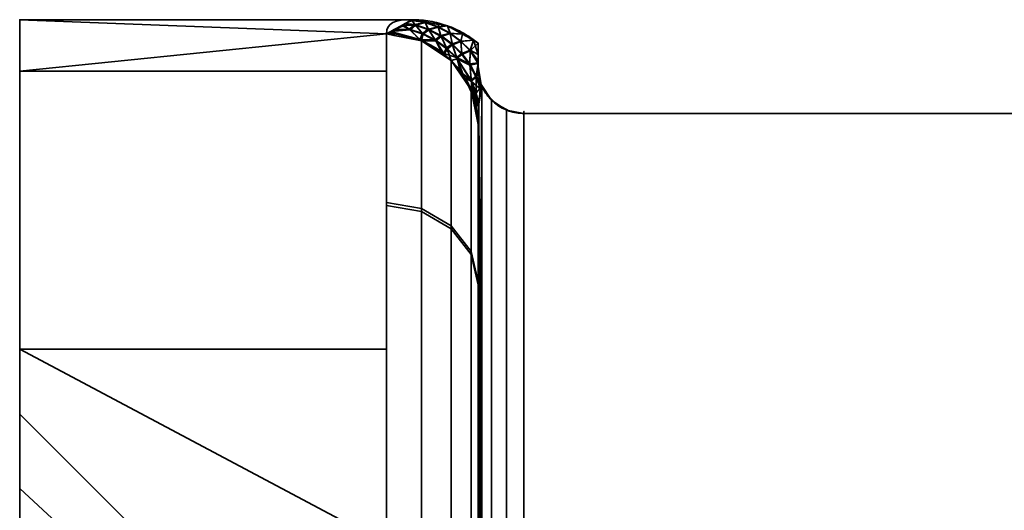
# Model space of a CAD drawing. Header units: millimetres. Extents: x -110 to 110, y -15 to 15.
# Tile 8 of 71: x -110 to -99.26, y 9.65 to 15. Entities that reach past the tile are written whole.
import ezdxf

# ---------------------------------------------------------------- set-up
doc = ezdxf.new("R2010")
doc.units = ezdxf.units.MM
doc.layers.add('1', color=7, linetype='Continuous', true_color=0xffffff)

msp = doc.modelspace()

# ---------------------------------------------------------------- linework, layer by layer
at = {"layer": '1', "color": 252, "linetype": 'Continuous', "lineweight": 35}
for p, q in [((-110, 15), (-105.718, 15)), ((-104.5, 13.978, 0.79), (-104.5, 7.673, 11.71)), ((-104.5, 13.978, -0.79), (-96, 13.978, -0.79)), ((-104.5, 7.673, -11.71), (-104.5, 13.978, -0.79)), ((-104.5, 13.978, 0.79), (-96, 13.978, 0.79)), ((-105, 13.856, 2), (-105, 8.66, 11)), ((-105, 8.66, -11), (-105, 13.856, -2))]:
    msp.add_line(p, q, dxfattribs=at)
at = {"layer": '1', "color": 252, "linetype": 'Continuous', "lineweight": 35, "extrusion": (1, 0, 0)}
for centre, radius, start, end in [((0, 0, -110), 15, 0, 180), ((0, 0, -106), 15, 8.2132, 51.7868), ((0, 0, -106), 15, 308.2132, 351.7868), ((0, 0, -105), 14, 308.2132, 351.7868), ((0, 0, -105), 14, 8.2132, 51.7868), ((0, 0, -110), 10.7, 270, 90)]:
    msp.add_arc(centre, radius, start, end, dxfattribs=at)
at = {"layer": '1', "color": 252, "linetype": 'Continuous', "lineweight": 35, "extrusion": (-1, 0, 0)}
for centre, radius, start, end in [((0, 0, 110), 15, 180, 0), ((0, 0, 105), 14.5, 177.4571, 182.5353), ((0, 0, 104.5), 14, 176.7655, 183.2345)]:
    msp.add_arc(centre, radius, start, end, dxfattribs=at)
at = {"layer": '1', "color": 252, "linetype": 'Continuous', "lineweight": 35, "extrusion": (0, -0.142857, 0.989743)}
msp.add_arc((-106, 14), 1, 0, 90, dxfattribs=at)
at = {"layer": '1', "color": 252, "linetype": 'Continuous', "lineweight": 35, "extrusion": (-9.62502e-07, 0.142857, 0.989743)}
msp.add_arc((106, -14.001, 0), 1, 179.9996, 269.9996, dxfattribs=at)
at = {"layer": '1', "color": 252, "linetype": 'Continuous', "lineweight": 35}
for points in [[(-105.718, 15), (-105.904, 15, 0.556), (-106, 14.97, 1.286), (-106, 14.846, 2.143)], [(-106, 14.846, -2.143), (-106, 14.97, -1.285), (-105.904, 15, -0.554), (-105.718, 15)], [(-105, 14.745, 0), (-105.05, 14.786, 0), (-105.158, 14.859, 0), (-105.335, 14.939, 0), (-105.524, 14.989, 0), (-105.653, 15, 0), (-105.718, 15)], [(-105, 14.745, 0), (-105, 14.719, 0.073), (-105, 14.664, 0.217), (-105, 14.577, 0.431), (-105, 14.516, 0.573), (-105, 14.486, 0.643)], [(-105, 14.487, -0.641), (-105, 14.578, -0.43), (-105, 14.666, -0.217), (-105, 14.745, 0)], [(-105, 14.486, 0.643), (-105, 14.478, 0.662), (-105, 14.462, 0.697), (-104.998, 14.438, 0.745), (-104.996, 14.414, 0.789), (-104.992, 14.388, 0.828), (-104.987, 14.36, 0.862), (-104.979, 14.329, 0.885), (-104.971, 14.305, 0.888), (-104.967, 14.293, 0.885)], [(-104.967, 14.293, 0.885), (-104.973, 14.259, 0.977), (-104.984, 14.189, 1.163), (-104.994, 14.078, 1.45), (-104.999, 13.966, 1.733), (-105, 13.893, 1.912), (-105, 13.856, 2)], [(-105, 13.856, -2), (-105, 13.894, -1.909), (-104.999, 13.969, -1.724), (-104.994, 14.083, -1.439), (-104.983, 14.192, -1.154), (-104.973, 14.26, -0.973), (-104.967, 14.293, -0.885)]]:
    msp.add_open_spline(points, degree=3, dxfattribs=at)
for points, knots in [([(-104.967, 14.293, -0.885), (-104.969, 14.299, -0.886), (-104.971, 14.306, -0.887), (-104.976, 14.318, -0.886), (-104.978, 14.324, -0.884), (-104.982, 14.339, -0.877), (-104.984, 14.348, -0.871), (-104.991, 14.376, -0.846), (-104.993, 14.393, -0.822), (-104.999, 14.439, -0.748), (-105, 14.463, -0.695), (-105, 14.487, -0.641)], [0, 0, 0, 0, 0.060109, 0.060109, 0.1199, 0.1199, 0.212934, 0.212934, 0.471196, 0.471196, 1, 1, 1, 1]), ([(-104.5, 13.978, 0.79), (-104.555, 13.978, 0.79), (-104.61, 13.987, 0.793), (-104.714, 14.022, 0.803), (-104.763, 14.048, 0.811), (-104.849, 14.114, 0.831), (-104.888, 14.154, 0.843), (-104.937, 14.229, 0.865), (-104.954, 14.26, 0.875), (-104.967, 14.293, 0.885)], [0, 0, 0, 0, 0.272272, 0.272272, 0.544337, 0.544337, 0.81965, 0.81965, 1, 1, 1, 1]), ([(-104.5, 13.978, -0.79), (-104.555, 13.978, -0.79), (-104.61, 13.987, -0.793), (-104.714, 14.022, -0.803), (-104.763, 14.048, -0.811), (-104.849, 14.114, -0.831), (-104.888, 14.154, -0.843), (-104.937, 14.229, -0.865), (-104.954, 14.26, -0.875), (-104.967, 14.293, -0.885)], [0, 0, 0, 0, 0.272272, 0.272272, 0.544336, 0.544336, 0.819649, 0.819649, 1, 1, 1, 1])]:
    msp.add_open_spline(points, degree=3, knots=knots, dxfattribs=at)
for points in [[(-110, 13.858, 5.74), (-110, 15), (-110, 10.7), (-110, 9.886, 4.095)], [(-110, 9.886, -4.095), (-110, 10.7), (-110, 15), (-110, 13.858, -5.74)], [(-110, 14.437, -4.072), (-110, 15), (-106, 14.846, -2.143)], [(-110, 15), (-105.718, 15), (-106, 14.846, -2.143)], [(-106, 14.846, 2.143), (-110, 15), (-110, 14.437, 4.072)], [(-106, 14.846, 2.143), (-105.718, 15), (-110, 15)], [(-105.921, 14.889, -1.545), (-105.84, 14.934, -0.926), (-105.807, 14.935, -0.93)], [(-105.807, 14.935, -0.93), (-105.742, 14.89, -1.551), (-105.921, 14.889, -1.545)], [(-105.915, 14.893, 1.493), (-105.751, 14.898, 1.5), (-105.833, 14.937, 0.874)], [(-105.795, 14.958, -0.585), (-105.807, 14.935, -0.93), (-105.84, 14.934, -0.926)], [(-105.795, 14.958, 0.585), (-105.833, 14.937, 0.874), (-105.689, 14.946, 0.9)], [(-105.689, 14.946, 0.9), (-105.833, 14.937, 0.874), (-105.751, 14.898, 1.5)], [(-105.683, 14.94, -0.951), (-105.807, 14.935, -0.93), (-105.795, 14.958, -0.585)], [(-105.742, 14.89, -1.551), (-105.807, 14.935, -0.93), (-105.683, 14.94, -0.951)], [(-105.724, 14.994, 0.293), (-105.754, 14.98, 0.278), (-105.795, 14.958, 0.585)], [(-105.795, 14.958, 0.585), (-105.689, 14.946, 0.9), (-105.724, 14.994, 0.293)], [(-105.724, 14.993, -0.32), (-105.683, 14.94, -0.951), (-105.795, 14.958, -0.585)], [(-105.795, 14.958, -0.585), (-105.758, 14.978, -0.303), (-105.724, 14.993, -0.32)], [(-105.718, 15, 0), (-105.724, 14.993, -0.32), (-105.758, 14.978, -0.303)], [(-105.758, 14.978, -0.303), (-105.718, 15), (-105.718, 15, 0)], [(-105.718, 15, 0), (-105.718, 15), (-105.754, 14.98, 0.278)], [(-105.754, 14.98, 0.278), (-105.724, 14.994, 0.293), (-105.718, 15, 0)], [(-105.751, 14.898, 1.5), (-105.607, 14.851, 1.505), (-105.689, 14.946, 0.9)], [(-105.683, 14.94, -0.951), (-105.599, 14.842, -1.554), (-105.742, 14.89, -1.551)], [(-105.573, 14.975, 0), (-105.718, 15, 0), (-105.724, 14.994, 0.293)], [(-105.724, 14.993, -0.32), (-105.718, 15, 0), (-105.573, 14.975, 0)], [(-105.724, 14.994, 0.293), (-105.578, 14.97, 0.334), (-105.573, 14.975, 0)], [(-105.578, 14.97, 0.334), (-105.724, 14.994, 0.293), (-105.689, 14.946, 0.9)], [(-105.683, 14.94, -0.951), (-105.724, 14.993, -0.32), (-105.577, 14.968, -0.359)], [(-105.573, 14.975, 0), (-105.577, 14.968, -0.359), (-105.724, 14.993, -0.32)], [(-105.689, 14.946, 0.9), (-105.544, 14.898, 0.92), (-105.578, 14.97, 0.334)], [(-105.544, 14.898, 0.92), (-105.689, 14.946, 0.9), (-105.607, 14.851, 1.505)], [(-105.577, 14.968, -0.359), (-105.539, 14.89, -0.969), (-105.683, 14.94, -0.951)], [(-105.599, 14.842, -1.554), (-105.683, 14.94, -0.951), (-105.539, 14.89, -0.969)], [(-105.428, 14.949, 0), (-105.573, 14.975, 0), (-105.578, 14.97, 0.334)], [(-105.578, 14.97, 0.334), (-105.436, 14.922, 0.372), (-105.428, 14.949, 0)], [(-105.436, 14.922, 0.372), (-105.578, 14.97, 0.334), (-105.544, 14.898, 0.92)], [(-105.577, 14.968, -0.359), (-105.573, 14.975, 0), (-105.428, 14.949, 0)], [(-105.539, 14.89, -0.969), (-105.577, 14.968, -0.359), (-105.436, 14.919, -0.397)], [(-105.428, 14.949, 0), (-105.436, 14.919, -0.397), (-105.577, 14.968, -0.359)], [(-105.333, 14.933, 0), (-105.428, 14.949, 0), (-105.436, 14.922, 0.372)], [(-105.436, 14.919, -0.397), (-105.428, 14.949, 0), (-105.333, 14.933, 0)], [(-105.436, 14.922, 0.372), (-105.304, 14.853, 0.408), (-105.333, 14.933, 0)], [(-105.333, 14.933, 0), (-105.304, 14.849, -0.432), (-105.436, 14.919, -0.397)], [(-105.17, 14.841, 0), (-105.333, 14.933, 0), (-105.304, 14.853, 0.408)], [(-105.304, 14.849, -0.432), (-105.333, 14.933, 0), (-105.17, 14.841, 0)], [(-106, 14.846, -2.143), (-106, 14.437, -4.072), (-110, 14.437, -4.072)], [(-110, 14.437, 4.072), (-106, 14.437, 4.072), (-106, 14.846, 2.143)], [(-105.951, 14.873, -1.77), (-105.915, 14.829, -2.14), (-106, 14.846, -2.143)], [(-105.995, 14.849, 2.107), (-106, 14.846, 2.143), (-105.915, 14.829, 2.14)], [(-105.617, 12.907, 7.491), (-105.617, 14.771, 2.132), (-106, 14.846, 2.143), (-106, 12.973, 7.53)], [(-105.617, 14.771, -2.132), (-105.617, 12.941, -7.432), (-106, 13.007, -7.47), (-106, 14.846, -2.143)], [(-105.995, 14.849, 2.107), (-105.921, 14.848, 2.106), (-105.951, 14.873, 1.77)], [(-105.915, 14.829, 2.14), (-105.921, 14.848, 2.106), (-105.995, 14.849, 2.107)], [(-105.751, 14.898, 1.5), (-105.915, 14.893, 1.493), (-105.951, 14.873, 1.77)], [(-105.951, 14.873, 1.77), (-105.637, 14.784, 2.098), (-105.751, 14.898, 1.5)], [(-105.742, 14.89, -1.551), (-105.63, 14.773, -2.132), (-105.951, 14.873, -1.77)], [(-105.951, 14.873, -1.77), (-105.921, 14.889, -1.545), (-105.742, 14.89, -1.551)], [(-105.951, 14.873, 1.77), (-105.921, 14.848, 2.106), (-105.637, 14.784, 2.098)], [(-105.63, 14.773, -2.132), (-105.915, 14.829, -2.14), (-105.951, 14.873, -1.77)], [(-105.637, 14.784, 2.098), (-105.921, 14.848, 2.106), (-105.915, 14.829, 2.14)], [(-105.915, 14.829, 2.14), (-105.617, 14.771, 2.132), (-105.637, 14.784, 2.098)], [(-105.607, 14.851, 1.505), (-105.751, 14.898, 1.5), (-105.637, 14.784, 2.098)], [(-105.63, 14.773, -2.132), (-105.742, 14.89, -1.551), (-105.599, 14.842, -1.554)], [(-105.47, 14.782, 1.508), (-105.607, 14.851, 1.505), (-105.637, 14.784, 2.098)], [(-105.599, 14.842, -1.554), (-105.617, 14.771, -2.132), (-105.63, 14.773, -2.132)], [(-105.617, 14.771, -2.132), (-105.599, 14.842, -1.554), (-105.462, 14.771, -1.556)], [(-105.607, 14.851, 1.505), (-105.47, 14.782, 1.508), (-105.544, 14.898, 0.92)], [(-105.539, 14.89, -0.969), (-105.462, 14.771, -1.556), (-105.599, 14.842, -1.554)], [(-105.544, 14.898, 0.92), (-105.408, 14.828, 0.937), (-105.436, 14.922, 0.372)], [(-105.408, 14.828, 0.937), (-105.544, 14.898, 0.92), (-105.47, 14.782, 1.508)], [(-105.436, 14.919, -0.397), (-105.404, 14.818, -0.985), (-105.539, 14.89, -0.969)], [(-105.462, 14.771, -1.556), (-105.539, 14.89, -0.969), (-105.404, 14.818, -0.985)], [(-105.47, 14.782, 1.508), (-105.344, 14.693, 1.507), (-105.408, 14.828, 0.937)], [(-105.304, 14.853, 0.408), (-105.436, 14.922, 0.372), (-105.408, 14.828, 0.937)], [(-105.404, 14.818, -0.985), (-105.436, 14.919, -0.397), (-105.304, 14.849, -0.432)], [(-105.408, 14.828, 0.937), (-105.284, 14.738, 0.951), (-105.304, 14.853, 0.408)], [(-105.284, 14.738, 0.951), (-105.408, 14.828, 0.937), (-105.344, 14.693, 1.507)], [(-105.304, 14.849, -0.432), (-105.281, 14.726, -0.997), (-105.404, 14.818, -0.985)], [(-105.304, 14.853, 0.408), (-105.187, 14.767, 0.439), (-105.17, 14.841, 0)], [(-105.187, 14.767, 0.439), (-105.304, 14.853, 0.408), (-105.284, 14.738, 0.951)], [(-105.281, 14.726, -0.997), (-105.304, 14.849, -0.432), (-105.187, 14.762, -0.462)], [(-105.17, 14.841, 0), (-105.187, 14.762, -0.462), (-105.304, 14.849, -0.432)], [(-105.052, 14.775, 0), (-105.17, 14.841, 0), (-105.187, 14.767, 0.439)], [(-105.187, 14.762, -0.462), (-105.17, 14.841, 0), (-105.052, 14.775, 0)], [(-105.637, 14.784, 2.098), (-105.374, 14.633, 2.077), (-105.47, 14.782, 1.508)], [(-105.374, 14.633, 2.077), (-105.637, 14.784, 2.098), (-105.617, 14.771, 2.132)], [(-105.617, 14.771, 2.132), (-105.376, 14.611, 2.109), (-105.374, 14.633, 2.077)], [(-105.293, 12.72, 7.383), (-105.293, 14.556, 2.101), (-105.617, 14.771, 2.132), (-105.617, 12.907, 7.491)], [(-105.462, 14.771, -1.556), (-105.376, 14.611, -2.109), (-105.617, 14.771, -2.132)], [(-105.293, 14.556, -2.101), (-105.293, 12.753, -7.324), (-105.617, 12.941, -7.432), (-105.617, 14.771, -2.132)], [(-105.344, 14.693, 1.507), (-105.47, 14.782, 1.508), (-105.374, 14.633, 2.077)], [(-105.404, 14.818, -0.985), (-105.338, 14.68, -1.554), (-105.462, 14.771, -1.556)], [(-105.376, 14.611, -2.109), (-105.462, 14.771, -1.556), (-105.338, 14.68, -1.554)], [(-105.338, 14.68, -1.554), (-105.404, 14.818, -0.985), (-105.281, 14.726, -0.997)], [(-105.344, 14.693, 1.507), (-105.234, 14.586, 1.504), (-105.284, 14.738, 0.951)], [(-105.281, 14.726, -0.997), (-105.229, 14.572, -1.549), (-105.338, 14.68, -1.554)], [(-105.284, 14.738, 0.951), (-105.179, 14.633, 0.961), (-105.187, 14.767, 0.439)], [(-105.179, 14.633, 0.961), (-105.284, 14.738, 0.951), (-105.234, 14.586, 1.504)], [(-105.187, 14.762, -0.462), (-105.177, 14.621, -1.006), (-105.281, 14.726, -0.997)], [(-105.229, 14.572, -1.549), (-105.281, 14.726, -0.997), (-105.177, 14.621, -1.006)], [(-105.187, 14.767, 0.439), (-105.086, 14.666, 0.466), (-105.052, 14.775, 0)], [(-105.052, 14.775, 0), (-105.087, 14.661, -0.487), (-105.187, 14.762, -0.462)], [(-105.086, 14.666, 0.466), (-105.187, 14.767, 0.439), (-105.179, 14.633, 0.961)], [(-105.177, 14.621, -1.006), (-105.187, 14.762, -0.462), (-105.087, 14.661, -0.487)], [(-105.087, 14.661, -0.487), (-105.052, 14.775, 0), (-105, 14.745, 0)], [(-105, 14.745, 0), (-105, 14.541, -0.506), (-105.087, 14.661, -0.487)], [(-105.052, 14.775, 0), (-105.086, 14.666, 0.466), (-105, 14.62, 0.324)], [(-105, 14.62, 0.324), (-105, 14.745, 0), (-105.052, 14.775, 0)], [(-105, 14.62, 0.324), (-105, 14.486, 0.643), (-105, 14.487, -0.641), (-105, 14.745, 0)], [(-105.338, 14.68, -1.554), (-105.293, 14.556, -2.101), (-105.376, 14.611, -2.109)], [(-105.374, 14.633, 2.077), (-105.376, 14.611, 2.109), (-105.293, 14.556, 2.101)], [(-105.234, 14.586, 1.504), (-105.344, 14.693, 1.507), (-105.374, 14.633, 2.077)], [(-105.374, 14.633, 2.077), (-105.167, 14.409, 2.046), (-105.234, 14.586, 1.504)], [(-105.167, 14.409, 2.046), (-105.374, 14.633, 2.077), (-105.293, 14.556, 2.101)], [(-105.293, 14.556, -2.101), (-105.338, 14.68, -1.554), (-105.229, 14.572, -1.549)], [(-105.092, 14.518, 0.968), (-105.179, 14.633, 0.961), (-105.234, 14.586, 1.504)], [(-105.229, 14.572, -1.549), (-105.177, 14.621, -1.006), (-105.091, 14.504, -1.012)], [(-105.179, 14.633, 0.961), (-105.092, 14.518, 0.968), (-105.086, 14.666, 0.466)], [(-105.087, 14.661, -0.487), (-105.091, 14.504, -1.012), (-105.177, 14.621, -1.006)], [(-105, 14.531, 0.535), (-105.086, 14.666, 0.466), (-105.092, 14.518, 0.968)], [(-105.091, 14.504, -1.012), (-105.087, 14.661, -0.487), (-105, 14.524, -0.549)], [(-105.087, 14.661, -0.487), (-105, 14.541, -0.506), (-105, 14.524, -0.549)], [(-105.086, 14.666, 0.466), (-105, 14.552, 0.487), (-105, 14.62, 0.324)], [(-105, 14.531, 0.535), (-105, 14.552, 0.487), (-105.086, 14.666, 0.466)], [(-105.229, 14.572, -1.549), (-105.179, 14.387, -2.077), (-105.293, 14.556, -2.101)], [(-105.293, 14.556, 2.101), (-105.076, 14.235, 2.055), (-105.167, 14.409, 2.046)], [(-105.076, 12.439, 7.22), (-105.076, 14.235, 2.055), (-105.293, 14.556, 2.101), (-105.293, 12.72, 7.383)], [(-105.076, 14.235, -2.055), (-105.076, 12.472, -7.163), (-105.293, 12.753, -7.324), (-105.293, 14.556, -2.101)], [(-105.234, 14.586, 1.504), (-105.074, 14.341, 1.49), (-105.092, 14.518, 0.968)], [(-105.074, 14.341, 1.49), (-105.234, 14.586, 1.504), (-105.167, 14.409, 2.046)], [(-105.179, 14.387, -2.077), (-105.229, 14.572, -1.549), (-105.072, 14.326, -1.533)], [(-105.091, 14.504, -1.012), (-105.072, 14.326, -1.533), (-105.229, 14.572, -1.549)], [(-105.092, 14.518, 0.968), (-105.02, 14.386, 0.972), (-105, 14.531, 0.535)], [(-105.02, 14.386, 0.972), (-105.092, 14.518, 0.968), (-105.074, 14.341, 1.49)], [(-105, 14.524, -0.549), (-105.021, 14.372, -1.014), (-105.091, 14.504, -1.012)], [(-105.072, 14.326, -1.533), (-105.091, 14.504, -1.012), (-105.021, 14.372, -1.014)], [(-105.021, 14.372, -1.014), (-105, 14.524, -0.549), (-105, 14.487, -0.641)], [(-105, 14.486, 0.643), (-105, 14.531, 0.535), (-105.02, 14.386, 0.972)], [(-106, 11.406, -9.742), (-110, 11.406, -9.742), (-110, 14.437, -4.072), (-106, 14.437, -4.072)], [(-106, 14.437, 4.072), (-110, 14.437, 4.072), (-110, 11.406, 9.742), (-106, 11.406, 9.742)], [(-105.167, 14.409, 2.046), (-105.042, 14.146, 2.01), (-105.074, 14.341, 1.49)], [(-105.042, 14.146, 2.01), (-105.167, 14.409, 2.046), (-105.076, 14.235, 2.055)], [(-105, 14.487, -0.641), (-104.995, 14.408, -0.798), (-105.021, 14.372, -1.014)], [(-104.995, 14.408, -0.798), (-104.986, 14.355, -0.864), (-105.021, 14.372, -1.014)], [(-105.02, 14.386, 0.972), (-104.994, 14.401, 0.808), (-105, 14.486, 0.643)], [(-104.985, 14.352, 0.867), (-104.994, 14.401, 0.808), (-105.02, 14.386, 0.972)], [(-105, 14.487, -0.641), (-104.985, 14.352, 0.867), (-104.978, 14.325, 0.883)], [(-104.978, 14.325, 0.883), (-104.971, 14.304, 0.886), (-105, 14.487, -0.641)], [(-105, 14.487, -0.641), (-105, 14.486, 0.643), (-104.994, 14.401, 0.808)], [(-104.994, 14.401, 0.808), (-104.985, 14.352, 0.867), (-105, 14.487, -0.641)], [(-104.985, 14.352, 0.867), (-104.985, 14.352, 0.867), (-105, 14.487, -0.641)], [(-104.971, 14.304, 0.886), (-104.967, 14.293, 0.885), (-105, 14.487, -0.641)], [(-104.995, 14.408, -0.798), (-105, 14.487, -0.641), (-104.967, 14.293, 0.885)], [(-104.986, 14.355, -0.864), (-104.995, 14.408, -0.798), (-104.967, 14.293, 0.885)], [(-105.072, 14.326, -1.533), (-105.076, 14.235, -2.055), (-105.179, 14.387, -2.077)], [(-105.072, 14.326, -1.533), (-105.055, 14.131, -2.04), (-105.076, 14.235, -2.055)], [(-105.074, 14.341, 1.49), (-105.022, 14.201, 1.48), (-105.02, 14.386, 0.972)], [(-105.022, 14.201, 1.48), (-105.074, 14.341, 1.49), (-105.042, 14.146, 2.01)], [(-105.072, 14.326, -1.533), (-105.021, 14.372, -1.014), (-104.973, 14.244, -1.013)], [(-104.973, 14.244, -1.013), (-104.993, 14.082, -1.439), (-105.072, 14.326, -1.533)], [(-105.055, 14.131, -2.04), (-105.072, 14.326, -1.533), (-104.994, 14.053, -1.51)], [(-104.993, 14.082, -1.439), (-104.994, 14.053, -1.51), (-105.072, 14.326, -1.533)], [(-104.971, 14.26, 0.972), (-105.02, 14.386, 0.972), (-105.022, 14.201, 1.48)], [(-104.973, 14.244, -1.013), (-105.021, 14.372, -1.014), (-104.973, 14.312, -0.886)], [(-104.986, 14.355, -0.864), (-104.979, 14.33, -0.881), (-105.021, 14.372, -1.014)], [(-104.979, 14.33, -0.881), (-104.973, 14.312, -0.886), (-105.021, 14.372, -1.014)], [(-105.02, 14.386, 0.972), (-104.978, 14.325, 0.883), (-104.985, 14.352, 0.867)], [(-104.985, 14.352, 0.867), (-104.985, 14.352, 0.867), (-105.02, 14.386, 0.972)], [(-105.02, 14.386, 0.972), (-104.971, 14.26, 0.972), (-104.971, 14.304, 0.886)], [(-104.971, 14.304, 0.886), (-104.978, 14.325, 0.883), (-105.02, 14.386, 0.972)], [(-104.96, 14.283, 0.881), (-104.967, 14.293, 0.885), (-104.993, 14.078, 1.449)], [(-104.993, 14.082, -1.439), (-104.967, 14.293, -0.885), (-104.96, 14.283, -0.881)], [(-104.979, 14.33, -0.881), (-104.986, 14.355, -0.864), (-104.967, 14.293, 0.885)], [(-104.973, 14.312, -0.886), (-104.979, 14.33, -0.881), (-104.967, 14.293, 0.885)], [(-104.973, 14.312, -0.886), (-104.967, 14.293, -0.885), (-104.973, 14.244, -1.013)], [(-104.967, 14.293, 0.885), (-104.967, 14.293, -0.885), (-104.973, 14.312, -0.886)], [(-104.971, 14.26, 0.972), (-104.967, 14.293, 0.885), (-104.971, 14.304, 0.886)], [(-104.967, 14.293, 0.885), (-104.963, 14.286, 0.882), (-104.963, 14.286, -0.882), (-104.967, 14.293, -0.885)], [(-104.963, 14.286, -0.882), (-104.963, 14.286, 0.882), (-104.917, 14.199, 0.856)], [(-104.917, 14.199, -0.856), (-104.963, 14.286, -0.882), (-104.917, 14.199, 0.856)], [(-105.076, 14.235, 2.055), (-105.055, 14.131, 2.04), (-105.042, 14.146, 2.01)], [(-105, 12.108, 7.028), (-105, 13.856, 2), (-105.076, 14.235, 2.055), (-105.076, 12.439, 7.22)], [(-105, 13.856, -2), (-105, 12.14, -6.972), (-105.076, 12.472, -7.163), (-105.076, 14.235, -2.055)], [(-104.993, 14.07, 1.469), (-105.022, 14.201, 1.48), (-105.042, 14.146, 2.01)], [(-105.022, 14.201, 1.48), (-104.993, 14.078, 1.449), (-104.971, 14.26, 0.972)], [(-105.022, 14.201, 1.48), (-104.993, 14.07, 1.469), (-104.993, 14.078, 1.449)], [(-104.993, 14.078, 1.449), (-104.96, 7.905, 11.929), (-104.96, 14.283, 0.881)], [(-104.96, 14.283, -0.881), (-104.993, 8.294, -11.467), (-104.993, 14.082, -1.439)], [(-104.993, 8.294, -11.467), (-104.96, 14.283, -0.881), (-104.96, 7.905, -11.929)], [(-104.96, 14.283, 0.881), (-104.96, 7.905, 11.929), (-104.854, 7.782, 11.813), (-104.854, 14.122, 0.833)], [(-104.96, 7.905, -11.929), (-104.96, 14.283, -0.881), (-104.854, 14.122, -0.833), (-104.854, 7.782, -11.813)], [(-104.917, 14.199, 0.856), (-104.851, 14.128, 0.835), (-104.851, 14.128, -0.835), (-104.917, 14.199, -0.856)], [(-105, 13.868, 1.97), (-105.042, 14.146, 2.01), (-105.055, 14.131, 2.04)], [(-105.055, 14.131, 2.04), (-105, 13.856, 2), (-105, 13.868, 1.97)], [(-104.994, 14.053, -1.51), (-105, 13.856, -2), (-105.055, 14.131, -2.04)], [(-105.042, 14.146, 2.01), (-105, 13.868, 1.97), (-104.993, 14.07, 1.469)], [(-104.993, 14.082, -1.439), (-104.993, 8.294, -11.467), (-105, 8.66, -11)], [(-105, 8.66, -11), (-105, 13.856, -2), (-104.993, 14.082, -1.439)], [(-104.993, 8.287, 11.476), (-104.993, 14.078, 1.449), (-105, 13.856, 2)], [(-104.96, 7.905, 11.929), (-104.993, 14.078, 1.449), (-104.993, 8.287, 11.476)], [(-104.854, 14.122, 0.833), (-104.854, 7.782, 11.813), (-104.691, 7.701, 11.737), (-104.691, 14.015, 0.801)], [(-104.854, 7.782, -11.813), (-104.854, 14.122, -0.833), (-104.691, 14.015, -0.801), (-104.691, 7.701, -11.737)], [(-104.806, 14.081, -0.821), (-104.851, 14.128, 0.835), (-104.806, 14.081, 0.821)], [(-104.806, 14.081, -0.821), (-104.851, 14.128, -0.835), (-104.851, 14.128, 0.835)], [(-104.806, 14.081, 0.821), (-104.691, 14.019, 0.802), (-104.691, 14.019, -0.802), (-104.806, 14.081, -0.821)], [(-104.691, 14.019, -0.802), (-104.691, 14.019, 0.802), (-104.662, 14.004, 0.798)], [(-104.662, 14.004, -0.798), (-104.691, 14.019, -0.802), (-104.662, 14.004, 0.798)], [(-104.691, 14.015, 0.801), (-104.691, 7.701, 11.737), (-104.5, 7.673, 11.71), (-104.5, 13.978, 0.79)], [(-104.691, 7.701, -11.737), (-104.691, 14.015, -0.801), (-104.5, 13.978, -0.79), (-104.5, 7.673, -11.71)], [(-104.662, 14.004, 0.798), (-104.5, 13.978, 0.79), (-104.5, 13.978, -0.79), (-104.662, 14.004, -0.798)], [(-96, 13.978, 0.79), (-104.5, 13.978, 0.79), (-104.5, 7.673, 11.71), (-96, 7.673, 11.71)], [(-96, 7.673, -11.71), (-104.5, 7.673, -11.71), (-104.5, 13.978, -0.79), (-96, 13.978, -0.79)], [(-96, 13.978, -0.79), (-104.5, 13.978, -0.79), (-104.5, 13.978, 0.79), (-96, 13.978, 0.79)], [(-110, 13.858, -5.74), (-110, 10.607, -10.607), (-110, 7.566, -7.566), (-110, 9.886, -4.095)], [(-110, 9.886, 4.095), (-110, 7.566, 7.566), (-110, 10.607, 10.607), (-110, 13.858, 5.74)], [(-105, 13.856, 2), (-105, 8.66, 11), (-104.993, 8.287, 11.476)], [(-105, 8.66, -11), (-105, 12.124, -7), (-105, 13.856, -2)], [(-105, 13.856, 2), (-105, 12.124, 7), (-105, 8.66, 11)], [(-105.617, 12.941, -7.432), (-105.617, 9.232, -11.726), (-106, 9.279, -11.786), (-106, 13.007, -7.47)], [(-105.617, 9.232, 11.726), (-105.617, 12.907, 7.491), (-106, 12.973, 7.53), (-106, 9.279, 11.786)], [(-105.293, 12.753, -7.324), (-105.293, 9.098, -11.556), (-105.617, 9.232, -11.726), (-105.617, 12.941, -7.432)], [(-105.293, 9.098, 11.556), (-105.293, 12.72, 7.383), (-105.617, 12.907, 7.491), (-105.617, 9.232, 11.726)], [(-105.076, 12.472, -7.163), (-105.076, 8.897, -11.301), (-105.293, 9.098, -11.556), (-105.293, 12.753, -7.324)], [(-105.076, 8.897, 11.301), (-105.076, 12.439, 7.22), (-105.293, 12.72, 7.383), (-105.293, 9.098, 11.556)], [(-105, 12.14, -6.972), (-105, 8.66, -11), (-105.076, 8.897, -11.301), (-105.076, 12.472, -7.163)], [(-105, 8.66, 11), (-105, 12.108, 7.028), (-105.076, 12.439, 7.22), (-105.076, 8.897, 11.301)], [(-110, 11.406, -9.742), (-106, 11.406, -9.742), (-106, 9.279, -11.786)], [(-106, 9.279, -11.786), (-110, 6.28, -13.622), (-110, 11.406, -9.742)], [(-110, 11.406, 9.742), (-110, 6.28, 13.622), (-106, 9.279, 11.786)], [(-106, 9.279, 11.786), (-106, 11.406, 9.742), (-110, 11.406, 9.742)], [(-108.8, 8.777, -3.635), (-108.8, 9.5, 0), (-110, 10.7, 0), (-110, 9.886, -4.095)], [(-108.8, 9.5, 0), (-108.8, 8.777, 3.635), (-110, 9.886, 4.095), (-110, 10.7, 0)], [(-110, 4.095, -9.886), (-110, 7.566, -7.566), (-110, 10.607, -10.607), (-110, 5.74, -13.858)], [(-110, 7.566, 7.566), (-110, 4.095, 9.886), (-110, 5.74, 13.858), (-110, 10.607, 10.607)], [(-108.8, 6.718, -6.718), (-108.8, 8.777, -3.635), (-110, 9.886, -4.095), (-110, 7.566, -7.566)], [(-108.8, 8.777, 3.635), (-108.8, 6.718, 6.718), (-110, 7.566, 7.566), (-110, 9.886, 4.095)]]:
    msp.add_3dface(points, dxfattribs=at)

doc.saveas('drawing.dxf')
